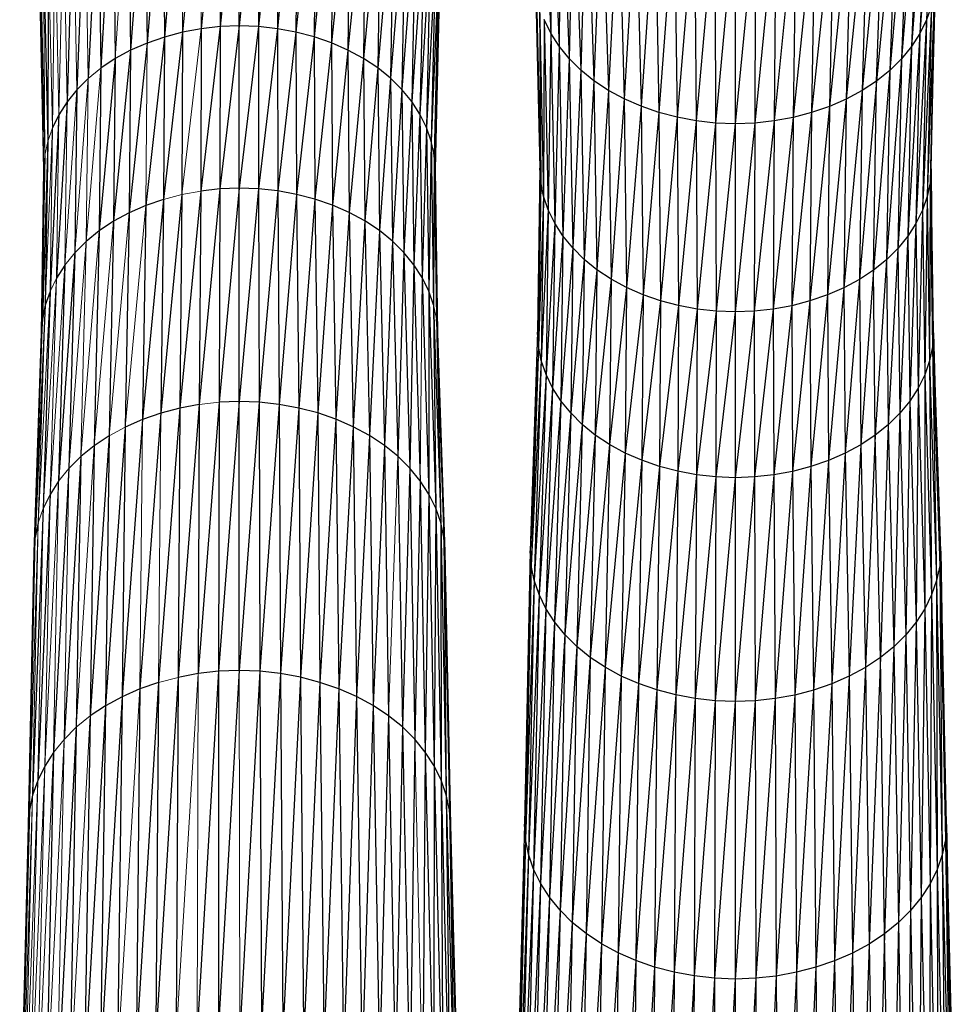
# Paper-space layout '_Top' of a CAD drawing. Header units: millimetres. Extents: x 0 to 1300, y -464 to -1.
# Tile 9 of 47: x 289 to 356, y -379 to -308. Entities that reach past the tile are written whole.
import ezdxf

# ---------------------------------------------------------------- set-up
doc = ezdxf.new("R2010")
doc.units = ezdxf.units.MM

psp = doc.layouts.new('_Top')

# ---------------------------------------------------------------- linework, layer by layer
at = {"color": 7, "linetype": 'Continuous', "lineweight": 25}
for p, q in [((354.577, -291.833), (353.535, -308.376)), ((354.212, -292.88), (353.058, -309.345)), ((354.212, -292.88), (353.535, -308.376)), ((326.002, -293.871), (326.657, -309.318)), ((353.712, -293.897), (352.457, -310.277)), ((353.712, -293.897), (353.058, -309.345)), ((301.581, -295.102), (300.308, -309.262)), ((302.967, -294.946), (301.639, -309.012)), ((302.967, -294.946), (302.996, -308.859)), ((304.366, -294.892), (302.996, -308.859)), ((304.365, -308.806), (304.366, -294.892)), ((305.765, -294.943), (304.365, -308.806)), ((305.765, -294.943), (305.734, -308.856)), ((307.151, -295.097), (305.734, -308.856)), ((307.151, -295.097), (307.091, -309.007)), ((326.629, -294.85), (327.254, -310.251)), ((326.629, -294.85), (326.657, -309.318)), ((353.082, -294.875), (351.738, -311.161)), ((353.082, -294.875), (352.457, -310.277)), ((298.9, -295.707), (297.772, -310.036)), ((298.9, -295.707), (299.015, -309.605)), ((300.221, -295.357), (299.015, -309.605)), ((308.512, -295.349), (307.091, -309.007)), ((308.512, -295.349), (308.423, -309.253)), ((309.835, -295.696), (308.423, -309.253)), ((309.835, -295.696), (309.717, -309.593)), ((327.38, -295.78), (327.254, -310.251)), ((327.38, -295.78), (327.97, -311.136)), ((352.327, -295.803), (350.905, -311.989)), ((352.327, -295.803), (351.738, -311.161)), ((297.63, -296.148), (296.593, -310.552)), ((297.63, -296.148), (297.772, -310.036)), ((311.107, -296.134), (309.717, -309.593)), ((311.107, -296.134), (310.962, -310.022)), ((312.314, -296.659), (310.962, -310.022)), ((312.314, -296.659), (312.144, -310.535)), ((328.251, -296.65), (327.97, -311.136)), ((328.251, -296.65), (328.799, -311.966)), ((351.454, -296.672), (349.965, -312.75)), ((351.454, -296.672), (350.905, -311.989)), ((295.296, -297.286), (294.472, -311.824)), ((295.296, -297.286), (295.488, -311.149)), ((296.424, -296.675), (296.593, -310.552)), ((313.445, -297.267), (312.144, -310.535)), ((313.445, -297.267), (313.251, -311.13)), ((294.257, -297.975), (293.555, -312.572)), ((294.257, -297.975), (294.472, -311.824)), ((314.487, -297.954), (313.251, -311.13)), ((314.487, -297.954), (314.27, -311.803)), ((329.234, -297.452), (328.799, -311.966)), ((329.234, -297.452), (329.736, -312.73)), ((350.467, -297.471), (348.924, -313.438)), ((349.965, -312.75), (350.467, -297.471)), ((293.32, -298.739), (292.744, -313.383)), ((315.427, -298.716), (314.27, -311.803)), ((315.427, -298.716), (315.19, -312.548)), ((330.325, -298.175), (329.736, -312.73)), ((330.325, -298.175), (330.774, -313.419)), ((349.374, -298.193), (347.793, -314.046)), ((349.374, -298.193), (348.924, -313.438)), ((331.509, -298.816), (330.774, -313.419)), ((331.509, -298.816), (331.903, -314.029)), ((332.775, -299.369), (331.903, -314.029)), ((332.775, -299.369), (333.109, -314.557)), ((346.92, -299.382), (345.314, -315.009)), ((348.188, -298.831), (346.586, -314.571)), ((346.92, -299.382), (346.586, -314.571)), ((348.188, -298.831), (347.793, -314.046)), ((292.491, -299.568), (292.043, -314.25)), ((316.259, -299.544), (315.19, -312.548)), ((316.259, -299.544), (316.005, -313.358)), ((334.108, -299.831), (333.109, -314.557)), ((334.108, -299.831), (334.378, -314.997)), ((345.586, -299.842), (343.991, -315.356)), ((345.586, -299.842), (345.314, -315.009)), ((316.978, -300.428), (316.005, -313.358)), ((316.978, -300.428), (316.708, -314.224)), ((335.495, -300.198), (334.378, -314.997)), ((335.495, -300.198), (335.7, -315.347)), ((336.922, -300.466), (335.7, -315.347)), ((336.922, -300.466), (337.06, -315.602)), ((338.377, -300.63), (337.06, -315.602)), ((338.377, -300.63), (338.446, -315.759)), ((339.845, -300.687), (338.446, -315.759)), ((341.314, -300.633), (339.845, -315.813)), ((339.845, -300.687), (339.845, -315.813)), ((342.769, -300.471), (341.244, -315.762)), ((341.314, -300.633), (341.244, -315.762)), ((344.197, -300.206), (342.63, -315.608)), ((342.769, -300.471), (342.63, -315.608)), ((344.197, -300.206), (343.991, -315.356)), ((317.579, -301.359), (316.708, -314.224)), ((317.579, -301.359), (317.296, -315.135)), ((290.705, -302.357), (290.659, -317.089)), ((318.056, -302.329), (317.296, -315.135)), ((318.056, -302.329), (317.763, -316.084)), ((290.361, -303.355), (290.659, -317.089)), ((318.404, -303.326), (317.763, -316.084)), ((318.404, -303.326), (318.104, -317.06)), ((318.617, -304.342), (318.104, -317.06)), ((318.617, -304.342), (318.313, -318.055)), ((290.386, -319.089), (290.082, -305.398)), ((318.691, -305.368), (318.313, -318.055)), ((318.691, -305.368), (318.385, -319.059)), ((325.561, -305.307), (325.867, -318.997)), ((354.17, -305.336), (353.793, -320.031)), ((353.865, -319.027), (354.17, -305.336)), ((325.63, -306.333), (325.935, -320.001)), ((325.63, -306.333), (325.867, -318.997)), ((354.096, -306.362), (353.584, -321.026)), ((354.096, -306.362), (353.793, -320.031)), ((325.84, -307.35), (326.139, -320.996)), ((325.84, -307.35), (325.935, -320.001)), ((353.882, -307.379), (353.243, -322.002)), ((353.882, -307.379), (353.535, -308.376)), ((353.882, -307.379), (353.584, -321.026)), ((326.184, -308.348), (326.139, -320.996)), ((326.657, -309.318), (326.184, -308.348)), ((326.184, -308.348), (326.476, -321.973)), ((353.535, -308.376), (352.777, -322.951)), ((353.535, -308.376), (353.058, -309.345)), ((353.535, -308.376), (353.243, -322.002)), ((300.308, -309.262), (298.949, -321.223)), ((300.308, -309.262), (299.015, -309.605)), ((300.308, -309.262), (300.258, -320.876)), ((301.639, -309.012), (300.308, -309.262)), ((302.996, -308.859), (301.606, -320.624)), ((301.639, -309.012), (301.606, -320.624)), ((302.996, -308.859), (301.639, -309.012)), ((304.365, -308.806), (302.979, -320.469)), ((302.996, -308.859), (302.979, -320.469)), ((304.365, -308.806), (302.996, -308.859)), ((304.364, -320.415), (304.365, -308.806)), ((305.734, -308.856), (304.364, -320.415)), ((305.734, -308.856), (304.365, -308.806)), ((305.734, -308.856), (305.75, -320.466)), ((307.091, -309.007), (305.734, -308.856)), ((307.091, -309.007), (305.75, -320.466)), ((307.091, -309.007), (307.124, -320.618)), ((308.423, -309.253), (307.091, -309.007)), ((308.423, -309.253), (307.124, -320.618)), ((308.423, -309.253), (308.472, -320.868)), ((309.717, -309.593), (308.423, -309.253)), ((326.657, -309.318), (326.476, -321.973)), ((327.254, -310.251), (326.657, -309.318)), ((326.657, -309.318), (326.939, -322.923)), ((353.058, -309.345), (352.189, -323.862)), ((353.058, -309.345), (352.457, -310.277)), ((353.058, -309.345), (352.777, -322.951)), ((297.772, -310.036), (296.497, -322.182)), ((297.772, -310.036), (296.593, -310.552)), ((299.015, -309.605), (297.691, -321.659)), ((299.015, -309.605), (297.772, -310.036)), ((299.015, -309.605), (298.949, -321.223)), ((309.717, -309.593), (308.472, -320.868)), ((309.717, -309.593), (309.783, -321.212)), ((310.962, -310.022), (309.717, -309.593)), ((310.962, -310.022), (309.783, -321.212)), ((310.962, -310.022), (311.043, -321.645)), ((312.144, -310.535), (310.962, -310.022)), ((296.593, -310.552), (295.379, -322.787)), ((296.593, -310.552), (295.488, -311.149)), ((296.593, -310.552), (296.497, -322.182)), ((312.144, -310.535), (311.043, -321.645)), ((312.144, -310.535), (312.239, -322.165)), ((313.251, -311.13), (312.144, -310.535)), ((327.254, -310.251), (326.939, -322.923)), ((327.97, -311.136), (327.254, -310.251)), ((327.254, -310.251), (327.523, -323.836)), ((352.457, -310.277), (351.485, -324.728)), ((352.457, -310.277), (351.738, -311.161)), ((352.457, -310.277), (352.189, -323.862)), ((295.488, -311.149), (294.35, -323.47)), ((295.488, -311.149), (294.472, -311.824)), ((295.488, -311.149), (295.379, -322.787)), ((313.251, -311.13), (312.239, -322.165)), ((313.251, -311.13), (313.359, -322.768)), ((314.27, -311.803), (313.251, -311.13)), ((327.97, -311.136), (327.523, -323.836)), ((328.799, -311.966), (327.97, -311.136)), ((327.97, -311.136), (328.224, -324.702)), ((351.738, -311.161), (350.67, -325.538)), ((351.738, -311.161), (350.905, -311.989)), ((351.738, -311.161), (351.485, -324.728)), ((294.472, -311.824), (294.35, -323.47)), ((314.27, -311.803), (313.359, -322.768)), ((314.27, -311.803), (314.391, -323.449)), ((315.19, -312.548), (314.27, -311.803)), ((328.799, -311.966), (328.224, -324.702)), ((329.736, -312.73), (328.799, -311.966)), ((328.799, -311.966), (329.035, -325.514)), ((350.905, -311.989), (349.75, -326.283)), ((350.905, -311.989), (349.965, -312.75)), ((350.905, -311.989), (350.67, -325.538)), ((315.19, -312.548), (314.391, -323.449)), ((315.19, -312.548), (315.322, -324.203)), ((316.005, -313.358), (315.19, -312.548)), ((329.736, -312.73), (329.035, -325.514)), ((330.774, -313.419), (329.736, -312.73)), ((329.736, -312.73), (329.952, -326.262)), ((349.965, -312.75), (348.731, -326.956)), ((349.965, -312.75), (348.924, -313.438)), ((349.75, -326.283), (349.965, -312.75)), ((292.744, -313.383), (292.043, -314.25)), ((292.744, -313.383), (292.6, -325.048)), ((316.005, -313.358), (315.322, -324.203)), ((316.005, -313.358), (316.147, -325.023)), ((316.708, -314.224), (316.005, -313.358)), ((330.774, -313.419), (329.952, -326.262)), ((331.903, -314.029), (330.774, -313.419)), ((330.774, -313.419), (330.968, -326.936)), ((348.924, -313.438), (347.624, -327.551)), ((348.924, -313.438), (347.793, -314.046)), ((348.924, -313.438), (348.731, -326.956)), ((292.043, -314.25), (291.3, -326.85)), ((292.043, -314.25), (291.459, -315.163)), ((316.708, -314.224), (316.147, -325.023)), ((316.708, -314.224), (316.859, -325.899)), ((317.296, -315.135), (316.708, -314.224)), ((331.903, -314.029), (330.968, -326.936)), ((333.109, -314.557), (331.903, -314.029)), ((331.903, -314.029), (332.073, -327.534)), ((347.793, -314.046), (346.442, -328.064)), ((347.793, -314.046), (346.586, -314.571)), ((347.793, -314.046), (347.624, -327.551)), ((333.109, -314.557), (332.073, -327.534)), ((334.378, -314.997), (333.109, -314.557)), ((333.109, -314.557), (333.253, -328.05)), ((346.586, -314.571), (345.198, -328.493)), ((346.586, -314.571), (345.314, -315.009)), ((346.586, -314.571), (346.442, -328.064)), ((291.459, -315.163), (290.831, -327.811)), ((291.459, -315.163), (290.996, -316.113)), ((317.296, -315.135), (316.859, -325.899)), ((317.296, -315.135), (317.455, -326.822)), ((317.763, -316.084), (317.296, -315.135)), ((334.378, -314.997), (333.253, -328.05)), ((335.7, -315.347), (334.378, -314.997)), ((334.378, -314.997), (334.495, -328.481)), ((335.7, -315.347), (334.495, -328.481)), ((337.06, -315.602), (335.7, -315.347)), ((335.7, -315.347), (335.788, -328.824)), ((337.06, -315.602), (335.788, -328.824)), ((338.446, -315.759), (337.06, -315.602)), ((337.06, -315.602), (337.119, -329.073)), ((342.63, -315.608), (341.214, -329.23)), ((342.63, -315.608), (341.244, -315.762)), ((343.991, -315.356), (342.571, -329.079)), ((342.63, -315.608), (342.571, -329.079)), ((343.991, -315.356), (342.63, -315.608)), ((345.314, -315.009), (343.903, -328.833)), ((343.991, -315.356), (343.903, -328.833)), ((345.314, -315.009), (343.991, -315.356)), ((345.314, -315.009), (345.198, -328.493)), ((317.763, -316.084), (317.455, -326.822)), ((317.763, -316.084), (317.927, -327.782)), ((318.104, -317.06), (317.763, -316.084)), ((338.446, -315.759), (337.119, -329.073)), ((339.845, -315.813), (338.446, -315.759)), ((338.446, -315.759), (338.476, -329.227)), ((339.845, -315.813), (338.476, -329.227)), ((341.244, -315.762), (339.845, -315.813)), ((341.244, -315.762), (339.845, -329.28)), ((339.845, -315.813), (339.845, -329.28)), ((341.244, -315.762), (341.214, -329.23)), ((290.659, -317.089), (290.283, -329.807)), ((290.659, -317.089), (290.49, -328.8)), ((318.104, -317.06), (317.927, -327.782)), ((318.104, -317.06), (318.272, -328.77)), ((318.313, -318.055), (318.104, -317.06)), ((290.454, -318.085), (290.214, -330.824)), ((290.454, -318.085), (290.386, -319.089)), ((318.313, -318.055), (318.272, -328.77)), ((318.313, -318.055), (318.483, -329.777)), ((318.385, -319.059), (318.313, -318.055)), ((290.214, -330.824), (290.386, -319.089)), ((318.385, -319.059), (318.483, -329.777)), ((318.385, -319.059), (318.556, -330.794)), ((325.867, -318.997), (325.695, -330.732)), ((325.935, -320.001), (325.867, -318.997)), ((353.865, -319.027), (353.793, -320.031)), ((353.865, -319.027), (353.964, -331.778)), ((354.037, -330.762), (353.865, -319.027)), ((301.606, -320.624), (300.109, -336.162)), ((302.979, -320.469), (301.506, -335.9)), ((301.606, -320.624), (301.506, -335.9)), ((302.979, -320.469), (301.606, -320.624)), ((304.364, -320.415), (302.928, -335.74)), ((302.979, -320.469), (302.928, -335.74)), ((304.364, -320.415), (302.979, -320.469)), ((305.75, -320.466), (304.364, -320.415)), ((304.365, -335.684), (304.364, -320.415)), ((305.75, -320.466), (304.365, -335.684)), ((305.75, -320.466), (305.801, -335.737)), ((307.124, -320.618), (305.75, -320.466)), ((307.124, -320.618), (305.801, -335.737)), ((307.124, -320.618), (307.224, -335.895)), ((308.472, -320.868), (307.124, -320.618)), ((325.935, -320.001), (325.695, -330.732)), ((325.935, -320.001), (325.764, -331.749)), ((326.139, -320.996), (325.935, -320.001)), ((353.793, -320.031), (353.584, -321.026)), ((353.793, -320.031), (353.753, -332.785)), ((353.793, -320.031), (353.964, -331.778)), ((298.949, -321.223), (297.449, -336.973)), ((298.949, -321.223), (297.691, -321.659)), ((300.258, -320.876), (298.753, -336.521)), ((298.949, -321.223), (298.753, -336.521)), ((300.258, -320.876), (300.109, -336.162)), ((308.472, -320.868), (307.224, -335.895)), ((308.472, -320.868), (308.622, -336.154)), ((309.783, -321.212), (308.472, -320.868)), ((309.783, -321.212), (308.622, -336.154)), ((309.783, -321.212), (309.979, -336.51)), ((311.043, -321.645), (309.783, -321.212)), ((326.139, -320.996), (325.764, -331.749)), ((326.139, -320.996), (325.972, -332.756)), ((326.476, -321.973), (326.139, -320.996)), ((353.584, -321.026), (353.243, -322.002)), ((353.584, -321.026), (353.408, -333.773)), ((353.584, -321.026), (353.753, -332.785)), ((297.691, -321.659), (296.497, -322.182)), ((297.691, -321.659), (297.449, -336.973)), ((311.043, -321.645), (309.979, -336.51)), ((311.043, -321.645), (311.285, -336.96)), ((312.239, -322.165), (311.043, -321.645)), ((326.476, -321.973), (325.972, -332.756)), ((326.476, -321.973), (326.312, -333.745)), ((326.939, -322.923), (326.476, -321.973)), ((353.243, -322.002), (352.777, -322.951)), ((353.243, -322.002), (352.936, -334.734)), ((353.243, -322.002), (353.408, -333.773)), ((296.497, -322.182), (295.379, -322.787)), ((296.497, -322.182), (296.211, -337.515)), ((312.239, -322.165), (311.285, -336.96)), ((312.239, -322.165), (312.525, -337.499)), ((313.359, -322.768), (312.239, -322.165)), ((295.379, -322.787), (294.35, -323.47)), ((295.379, -322.787), (295.053, -338.141)), ((313.359, -322.768), (312.525, -337.499)), ((313.359, -322.768), (313.686, -338.123)), ((314.391, -323.449), (313.359, -322.768)), ((314.391, -323.449), (313.686, -338.123)), ((314.391, -323.449), (314.754, -338.829)), ((315.322, -324.203), (314.391, -323.449)), ((326.939, -322.923), (326.312, -333.745)), ((326.939, -322.923), (326.781, -334.706)), ((327.523, -323.836), (326.939, -322.923)), ((352.777, -322.951), (352.189, -323.862)), ((352.777, -322.951), (352.341, -335.656)), ((352.777, -322.951), (352.936, -334.734)), ((294.35, -323.47), (293.422, -324.226)), ((294.35, -323.47), (293.986, -338.849)), ((327.523, -323.836), (326.781, -334.706)), ((327.523, -323.836), (327.373, -335.63)), ((328.224, -324.702), (327.523, -323.836)), ((352.189, -323.862), (351.485, -324.728)), ((352.189, -323.862), (351.628, -336.532)), ((352.189, -323.862), (352.341, -335.656)), ((293.422, -324.226), (292.6, -325.048)), ((315.322, -324.203), (314.754, -338.829)), ((315.322, -324.203), (315.719, -339.611)), ((316.147, -325.023), (315.322, -324.203)), ((328.224, -324.702), (327.373, -335.63)), ((328.224, -324.702), (328.082, -336.507)), ((329.035, -325.514), (328.224, -324.702)), ((351.485, -324.728), (350.67, -325.538)), ((351.485, -324.728), (350.804, -337.352)), ((351.485, -324.728), (351.628, -336.532)), ((292.6, -325.048), (291.438, -341.394)), ((292.6, -325.048), (292.173, -340.484)), ((316.147, -325.023), (315.719, -339.611)), ((316.147, -325.023), (316.574, -340.461)), ((316.859, -325.899), (316.147, -325.023)), ((329.035, -325.514), (328.082, -336.507)), ((329.035, -325.514), (328.903, -337.329)), ((329.952, -326.262), (329.035, -325.514)), ((350.67, -325.538), (349.75, -326.283)), ((350.67, -325.538), (349.872, -338.107)), ((350.67, -325.538), (350.804, -337.352)), ((291.891, -325.926), (291.3, -326.85)), ((291.891, -325.926), (291.438, -341.394)), ((316.859, -325.899), (316.574, -340.461)), ((316.859, -325.899), (317.312, -341.369)), ((317.455, -326.822), (316.859, -325.899)), ((329.952, -326.262), (328.903, -337.329)), ((329.952, -326.262), (329.831, -338.086)), ((330.968, -326.936), (329.952, -326.262)), ((317.455, -326.822), (317.929, -342.325)), ((317.927, -327.782), (317.455, -326.822)), ((330.968, -326.936), (329.831, -338.086)), ((330.968, -326.936), (330.86, -338.769)), ((332.073, -327.534), (330.968, -326.936)), ((348.731, -326.956), (347.624, -327.551)), ((348.731, -326.956), (347.72, -339.39)), ((349.75, -326.283), (348.731, -326.956)), ((348.731, -326.956), (348.841, -338.788)), ((349.75, -326.283), (348.841, -338.788)), ((349.872, -338.107), (349.75, -326.283)), ((332.073, -327.534), (330.86, -338.769)), ((332.073, -327.534), (331.978, -339.374)), ((333.253, -328.05), (332.073, -327.534)), ((347.624, -327.551), (346.442, -328.064)), ((347.624, -327.551), (346.524, -339.91)), ((347.624, -327.551), (347.72, -339.39)), ((290.831, -327.811), (290.339, -343.347)), ((290.831, -327.811), (290.49, -328.8)), ((317.927, -327.782), (317.929, -342.325)), ((317.927, -327.782), (318.418, -343.32)), ((318.272, -328.77), (317.927, -327.782)), ((333.253, -328.05), (331.978, -339.374)), ((333.253, -328.05), (333.172, -339.896)), ((334.495, -328.481), (333.253, -328.05)), ((346.442, -328.064), (345.198, -328.493)), ((346.442, -328.064), (345.264, -340.344)), ((346.442, -328.064), (346.524, -339.91)), ((290.49, -328.8), (289.771, -345.416)), ((290.49, -328.8), (290.283, -329.807)), ((318.272, -328.77), (318.418, -343.32)), ((318.272, -328.77), (318.775, -344.344)), ((334.495, -328.481), (333.172, -339.896)), ((334.495, -328.481), (334.43, -340.333)), ((335.788, -328.824), (334.43, -340.333)), ((335.788, -328.824), (334.495, -328.481)), ((335.788, -328.824), (335.739, -340.679)), ((337.119, -329.073), (335.739, -340.679)), ((337.119, -329.073), (335.788, -328.824)), ((337.119, -329.073), (337.087, -340.932)), ((338.476, -329.227), (337.119, -329.073)), ((342.571, -329.079), (341.214, -329.23)), ((342.571, -329.079), (341.232, -341.09)), ((343.903, -328.833), (342.571, -329.079)), ((342.571, -329.079), (342.605, -340.938)), ((343.903, -328.833), (342.605, -340.938)), ((345.198, -328.493), (343.903, -328.833)), ((343.903, -328.833), (343.954, -340.688)), ((345.198, -328.493), (343.954, -340.688)), ((345.198, -328.493), (345.264, -340.344)), ((318.483, -329.777), (318.775, -344.344)), ((318.483, -329.777), (318.994, -345.388)), ((318.556, -330.794), (318.483, -329.777)), ((338.476, -329.227), (337.087, -340.932)), ((338.476, -329.227), (338.46, -341.087)), ((339.845, -329.28), (338.46, -341.087)), ((339.845, -329.28), (338.476, -329.227)), ((341.214, -329.23), (339.845, -329.28)), ((339.845, -329.28), (339.846, -341.14)), ((341.214, -329.23), (339.846, -341.14)), ((341.214, -329.23), (341.232, -341.09)), ((290.283, -329.807), (290.214, -330.824)), ((289.699, -346.469), (290.214, -330.824)), ((318.556, -330.794), (318.994, -345.388)), ((318.556, -330.794), (319.07, -346.441)), ((325.695, -330.732), (325.182, -346.379)), ((325.764, -331.749), (325.695, -330.732)), ((354.037, -330.762), (353.964, -331.778)), ((354.037, -330.762), (354.477, -347.461)), ((354.552, -346.408), (354.037, -330.762)), ((325.764, -331.749), (325.182, -346.379)), ((325.764, -331.749), (325.253, -347.433)), ((325.972, -332.756), (325.764, -331.749)), ((353.964, -331.778), (353.753, -332.785)), ((353.964, -331.778), (354.258, -348.504)), ((353.964, -331.778), (354.477, -347.461)), ((325.972, -332.756), (325.253, -347.433)), ((325.972, -332.756), (325.469, -348.477)), ((326.312, -333.745), (325.972, -332.756)), ((353.753, -332.785), (353.408, -333.773)), ((353.753, -332.785), (353.901, -349.528)), ((353.753, -332.785), (354.258, -348.504)), ((326.312, -333.745), (325.469, -348.477)), ((326.312, -333.745), (325.822, -349.501)), ((326.781, -334.706), (326.312, -333.745)), ((353.408, -333.773), (352.936, -334.734)), ((353.408, -333.773), (353.411, -350.524)), ((353.408, -333.773), (353.901, -349.528)), ((326.781, -334.706), (325.822, -349.501)), ((326.781, -334.706), (326.308, -350.497)), ((327.373, -335.63), (326.781, -334.706)), ((352.936, -334.734), (352.341, -335.656)), ((352.936, -334.734), (352.795, -351.48)), ((352.936, -334.734), (353.411, -350.524)), ((301.506, -335.9), (299.989, -355.43)), ((301.506, -335.9), (300.109, -336.162)), ((302.928, -335.74), (301.425, -355.161)), ((301.506, -335.9), (301.425, -355.161)), ((304.365, -335.684), (302.888, -354.996)), ((302.928, -335.74), (302.888, -354.996)), ((304.365, -335.684), (302.928, -335.74)), ((304.364, -354.939), (304.365, -335.684)), ((305.801, -335.737), (304.364, -354.939)), ((305.801, -335.737), (304.365, -335.684)), ((305.801, -335.737), (305.841, -354.993)), ((307.224, -335.895), (305.801, -335.737)), ((307.224, -335.895), (305.841, -354.993)), ((307.224, -335.895), (307.305, -355.156)), ((308.622, -336.154), (307.224, -335.895)), ((327.373, -335.63), (326.308, -350.497)), ((327.373, -335.63), (326.921, -351.455)), ((328.082, -336.507), (327.373, -335.63)), ((352.341, -335.656), (351.628, -336.532)), ((352.341, -335.656), (352.057, -352.388)), ((352.341, -335.656), (352.795, -351.48)), ((298.753, -336.521), (297.254, -356.264)), ((298.753, -336.521), (297.449, -336.973)), ((300.109, -336.162), (298.594, -355.799)), ((300.109, -336.162), (298.753, -336.521)), ((300.109, -336.162), (299.989, -355.43)), ((308.622, -336.154), (307.305, -355.156)), ((308.622, -336.154), (308.741, -355.422)), ((309.979, -336.51), (308.622, -336.154)), ((309.979, -336.51), (308.741, -355.422)), ((309.979, -336.51), (310.137, -355.789)), ((311.285, -336.96), (309.979, -336.51)), ((328.082, -336.507), (326.921, -351.455)), ((328.082, -336.507), (327.656, -352.364)), ((328.903, -337.329), (328.082, -336.507)), ((351.628, -336.532), (350.804, -337.352)), ((351.628, -336.532), (351.202, -353.237)), ((351.628, -336.532), (352.057, -352.388)), ((296.211, -337.515), (294.79, -357.465)), ((297.449, -336.973), (295.981, -356.821)), ((296.211, -337.515), (295.981, -356.821)), ((297.449, -336.973), (296.211, -337.515)), ((311.285, -336.96), (310.137, -355.789)), ((311.285, -336.96), (311.479, -356.251)), ((312.525, -337.499), (311.285, -336.96)), ((312.525, -337.499), (311.479, -356.251)), ((312.525, -337.499), (312.754, -356.805)), ((313.686, -338.123), (312.525, -337.499)), ((328.903, -337.329), (327.656, -352.364)), ((328.903, -337.329), (328.507, -353.215)), ((329.831, -338.086), (328.903, -337.329)), ((350.804, -337.352), (349.872, -338.107)), ((350.804, -337.352), (350.237, -354.019)), ((350.804, -337.352), (351.202, -353.237)), ((295.053, -338.141), (293.693, -358.192)), ((295.053, -338.141), (293.986, -338.849)), ((295.053, -338.141), (294.79, -357.465)), ((313.686, -338.123), (312.754, -356.805)), ((313.686, -338.123), (313.948, -357.447)), ((314.754, -338.829), (313.686, -338.123)), ((329.831, -338.086), (328.507, -353.215)), ((329.831, -338.086), (329.469, -353.999)), ((330.86, -338.769), (329.831, -338.086)), ((349.872, -338.107), (348.841, -338.788)), ((349.872, -338.107), (349.168, -354.725)), ((350.237, -354.019), (349.872, -338.107)), ((293.986, -338.849), (293.024, -339.633)), ((293.986, -338.849), (293.693, -358.192)), ((314.754, -338.829), (313.948, -357.447)), ((314.754, -338.829), (315.046, -358.173)), ((315.719, -339.611), (314.754, -338.829)), ((330.86, -338.769), (329.469, -353.999)), ((330.86, -338.769), (330.535, -354.707)), ((331.978, -339.374), (330.86, -338.769)), ((348.841, -338.788), (347.72, -339.39)), ((348.841, -338.788), (348.007, -355.349)), ((348.841, -338.788), (349.168, -354.725)), ((293.024, -339.633), (291.829, -359.874)), ((293.024, -339.633), (292.173, -340.484)), ((293.024, -339.633), (292.704, -358.998)), ((315.719, -339.611), (316.039, -358.977)), ((316.574, -340.461), (315.719, -339.611)), ((331.978, -339.374), (330.535, -354.707)), ((331.978, -339.374), (331.694, -355.334)), ((333.172, -339.896), (331.978, -339.374)), ((347.72, -339.39), (346.524, -339.91)), ((347.72, -339.39), (346.768, -355.888)), ((347.72, -339.39), (348.007, -355.349)), ((333.172, -339.896), (331.694, -355.334)), ((333.172, -339.896), (332.932, -355.875)), ((334.43, -340.333), (332.932, -355.875)), ((334.43, -340.333), (333.172, -339.896)), ((334.43, -340.333), (334.235, -356.327)), ((335.739, -340.679), (334.43, -340.333)), ((345.264, -340.344), (343.954, -340.688)), ((345.264, -340.344), (344.104, -356.695)), ((346.524, -339.91), (345.264, -340.344)), ((345.264, -340.344), (345.462, -356.338)), ((346.524, -339.91), (345.462, -356.338)), ((346.524, -339.91), (346.768, -355.888)), ((292.173, -340.484), (291.073, -360.808)), ((316.574, -340.461), (316.039, -358.977)), ((316.574, -340.461), (316.917, -359.851)), ((317.312, -341.369), (316.574, -340.461)), ((335.739, -340.679), (334.235, -356.327)), ((335.739, -340.679), (335.592, -356.686)), ((337.087, -340.932), (335.592, -356.686)), ((337.087, -340.932), (335.739, -340.679)), ((337.087, -340.932), (336.988, -356.948)), ((338.46, -341.087), (337.087, -340.932)), ((342.605, -340.938), (341.232, -341.09)), ((342.605, -340.938), (341.284, -357.111)), ((343.954, -340.688), (342.605, -340.938)), ((342.605, -340.938), (342.707, -356.954)), ((343.954, -340.688), (342.707, -356.954)), ((343.954, -340.688), (344.104, -356.695)), ((291.438, -341.394), (290.825, -342.351)), ((317.312, -341.369), (316.917, -359.851)), ((317.312, -341.369), (317.676, -360.784)), ((317.929, -342.325), (317.312, -341.369)), ((338.46, -341.087), (336.988, -356.948)), ((338.46, -341.087), (338.411, -357.109)), ((339.846, -341.14), (338.411, -357.109)), ((339.846, -341.14), (338.46, -341.087)), ((341.232, -341.09), (339.846, -341.14)), ((339.846, -341.14), (339.847, -357.164)), ((341.232, -341.09), (339.847, -357.164)), ((341.232, -341.09), (341.284, -357.111)), ((290.825, -342.351), (289.943, -362.817)), ((290.825, -342.351), (290.339, -343.347)), ((317.929, -342.325), (317.676, -360.784)), ((317.929, -342.325), (318.31, -361.768)), ((318.418, -343.32), (317.929, -342.325)), ((290.339, -343.347), (289.58, -363.87)), ((318.418, -343.32), (318.31, -361.768)), ((318.418, -343.32), (318.813, -362.791)), ((318.775, -344.344), (318.418, -343.32)), ((289.986, -344.372), (289.771, -345.416)), ((318.775, -344.344), (318.813, -362.791)), ((318.775, -344.344), (319.18, -363.844)), ((318.994, -345.388), (318.775, -344.344)), ((318.994, -345.388), (319.18, -363.844)), ((318.994, -345.388), (319.405, -364.916)), ((319.07, -346.441), (318.994, -345.388)), ((289.285, -366.027), (289.699, -346.469)), ((319.07, -346.441), (319.405, -364.916)), ((319.07, -346.441), (319.482, -365.999)), ((325.182, -346.379), (324.769, -365.938)), ((325.253, -347.433), (325.182, -346.379)), ((354.552, -346.408), (354.477, -347.461)), ((354.552, -346.408), (354.889, -367.048)), ((354.967, -365.965), (354.552, -346.408)), ((325.253, -347.433), (324.769, -365.938)), ((325.253, -347.433), (324.843, -367.021)), ((325.469, -348.477), (325.253, -347.433)), ((354.477, -347.461), (354.258, -348.504)), ((354.477, -347.461), (354.664, -368.121)), ((354.477, -347.461), (354.889, -367.048)), ((325.469, -348.477), (324.843, -367.021)), ((325.469, -348.477), (325.064, -368.094)), ((325.822, -349.501), (325.469, -348.477)), ((354.258, -348.504), (353.901, -349.528)), ((354.258, -348.504), (354.297, -369.174)), ((354.258, -348.504), (354.664, -368.121)), ((325.822, -349.501), (325.064, -368.094)), ((325.822, -349.501), (325.428, -369.148)), ((326.308, -350.497), (325.822, -349.501)), ((353.901, -349.528), (353.411, -350.524)), ((353.901, -349.528), (353.794, -370.197)), ((353.901, -349.528), (354.297, -369.174)), ((326.308, -350.497), (325.428, -369.148)), ((326.308, -350.497), (325.927, -370.172)), ((326.921, -351.455), (326.308, -350.497)), ((353.411, -350.524), (352.795, -351.48)), ((353.411, -350.524), (353.16, -371.18)), ((353.411, -350.524), (353.794, -370.197)), ((326.921, -351.455), (325.927, -370.172)), ((326.921, -351.455), (326.558, -371.156)), ((327.656, -352.364), (326.921, -351.455)), ((352.795, -351.48), (352.057, -352.388)), ((352.795, -351.48), (352.401, -372.114)), ((352.795, -351.48), (353.16, -371.18)), ((327.656, -352.364), (326.558, -371.156)), ((327.656, -352.364), (327.313, -372.091)), ((328.507, -353.215), (327.656, -352.364)), ((352.057, -352.388), (351.202, -353.237)), ((352.057, -352.388), (351.523, -372.987)), ((352.057, -352.388), (352.401, -372.114)), ((328.507, -353.215), (327.313, -372.091)), ((328.507, -353.215), (328.189, -372.966)), ((329.469, -353.999), (328.507, -353.215)), ((351.202, -353.237), (350.237, -354.019)), ((351.202, -353.237), (350.531, -373.792)), ((351.202, -353.237), (351.523, -372.987)), ((329.469, -353.999), (328.189, -372.966)), ((329.469, -353.999), (329.178, -373.772)), ((330.535, -354.707), (329.469, -353.999)), ((350.237, -354.019), (349.168, -354.725)), ((350.237, -354.019), (349.432, -374.517)), ((350.531, -373.792), (350.237, -354.019)), ((301.425, -355.161), (299.989, -355.43)), ((302.888, -354.996), (301.342, -380.864)), ((302.888, -354.996), (301.425, -355.161)), ((304.364, -354.939), (302.868, -380.694)), ((302.888, -354.996), (302.868, -380.694)), ((304.364, -354.939), (302.888, -354.996)), ((305.841, -354.993), (304.364, -354.939)), ((305.841, -354.993), (304.408, -380.636)), ((305.841, -354.993), (305.949, -380.694)), ((307.305, -355.156), (305.841, -354.993)), ((307.305, -355.156), (305.949, -380.694)), ((307.305, -355.156), (307.475, -380.865)), ((308.741, -355.422), (307.305, -355.156)), ((330.535, -354.707), (329.178, -373.772)), ((330.535, -354.707), (330.274, -374.5)), ((331.694, -355.334), (330.535, -354.707)), ((349.168, -354.725), (348.007, -355.349)), ((349.168, -354.725), (348.239, -375.159)), ((349.168, -354.725), (349.432, -374.517)), ((298.594, -355.799), (296.989, -382.01)), ((298.594, -355.799), (297.254, -356.264)), ((299.989, -355.43), (298.388, -381.526)), ((298.594, -355.799), (298.388, -381.526)), ((299.989, -355.43), (299.844, -381.143)), ((308.741, -355.422), (307.475, -380.865)), ((308.741, -355.422), (308.973, -381.145)), ((310.137, -355.789), (308.741, -355.422)), ((310.137, -355.789), (308.973, -381.145)), ((310.137, -355.789), (310.428, -381.529)), ((311.479, -356.251), (310.137, -355.789)), ((331.694, -355.334), (330.274, -374.5)), ((331.694, -355.334), (331.466, -375.144)), ((332.932, -355.875), (331.694, -355.334)), ((348.007, -355.349), (346.768, -355.888)), ((348.007, -355.349), (346.964, -375.713)), ((348.007, -355.349), (348.239, -375.159)), ((297.254, -356.264), (295.981, -356.821)), ((297.254, -356.264), (296.989, -382.01)), ((311.479, -356.251), (310.428, -381.529)), ((311.479, -356.251), (311.827, -382.013)), ((312.754, -356.805), (311.479, -356.251)), ((332.932, -355.875), (331.466, -375.144)), ((332.932, -355.875), (332.738, -375.701)), ((334.235, -356.327), (332.738, -375.701)), ((334.235, -356.327), (332.932, -355.875)), ((334.235, -356.327), (334.079, -376.165)), ((335.592, -356.686), (334.235, -356.327)), ((345.462, -356.338), (344.104, -356.695)), ((345.462, -356.338), (344.226, -376.542)), ((346.768, -355.888), (345.462, -356.338)), ((345.462, -356.338), (345.622, -376.176)), ((346.768, -355.888), (345.622, -376.176)), ((346.768, -355.888), (346.964, -375.713)), ((295.981, -356.821), (294.417, -383.259)), ((295.981, -356.821), (294.79, -357.465)), ((295.981, -356.821), (295.661, -382.589)), ((312.754, -356.805), (311.827, -382.013)), ((312.754, -356.805), (313.155, -382.592)), ((313.948, -357.447), (312.754, -356.805)), ((335.592, -356.686), (334.079, -376.165)), ((335.592, -356.686), (335.474, -376.534)), ((336.988, -356.948), (335.474, -376.534)), ((336.988, -356.948), (335.592, -356.686)), ((336.988, -356.948), (336.909, -376.804)), ((338.411, -357.109), (336.909, -376.804)), ((338.411, -357.109), (336.988, -356.948)), ((338.411, -357.109), (338.372, -376.969)), ((339.847, -357.164), (338.372, -376.969)), ((339.847, -357.164), (338.411, -357.109)), ((341.284, -357.111), (339.847, -357.164)), ((339.847, -357.164), (339.849, -377.025)), ((341.284, -357.111), (339.849, -377.025)), ((342.707, -356.954), (341.284, -357.111)), ((341.284, -357.111), (341.326, -376.971)), ((342.707, -356.954), (341.326, -376.971)), ((344.104, -356.695), (342.707, -356.954)), ((342.707, -356.954), (342.789, -376.809)), ((344.104, -356.695), (342.789, -376.809)), ((344.104, -356.695), (344.226, -376.542)), ((294.79, -357.465), (293.272, -384.017)), ((294.79, -357.465), (293.693, -358.192)), ((294.79, -357.465), (294.417, -383.259)), ((313.948, -357.447), (313.155, -382.592)), ((313.948, -357.447), (314.398, -383.263)), ((315.046, -358.173), (313.948, -357.447)), ((293.693, -358.192), (293.272, -384.017)), ((315.046, -358.173), (314.398, -383.263)), ((315.046, -358.173), (315.543, -384.021)), ((316.039, -358.977), (315.046, -358.173)), ((292.704, -358.998), (291.323, -385.768)), ((292.704, -358.998), (292.238, -384.856)), ((316.039, -358.977), (315.543, -384.021)), ((316.039, -358.977), (316.576, -384.861)), ((316.917, -359.851), (316.039, -358.977)), ((316.917, -359.851), (316.576, -384.861)), ((317.676, -360.784), (316.917, -359.851)), ((317.676, -360.784), (317.49, -385.774)), ((317.676, -360.784), (318.28, -386.748)), ((318.31, -361.768), (317.676, -360.784)), ((291.073, -360.808), (290.443, -361.793)), ((291.073, -360.808), (290.533, -386.742)), ((290.443, -361.793), (289.943, -362.817)), ((318.31, -361.768), (318.28, -386.748)), ((318.31, -361.768), (318.939, -387.774)), ((318.813, -362.791), (318.31, -361.768)), ((289.943, -362.817), (289.58, -363.87)), ((318.813, -362.791), (318.939, -387.774)), ((318.813, -362.791), (319.461, -388.842)), ((319.18, -363.844), (318.813, -362.791)), ((289.58, -363.87), (289.358, -364.944)), ((319.18, -363.844), (319.461, -388.842)), ((319.18, -363.844), (319.842, -389.941)), ((319.405, -364.916), (319.18, -363.844)), ((289.358, -364.944), (288.656, -392.183)), ((319.405, -364.916), (319.842, -389.941)), ((319.405, -364.916), (320.074, -391.06)), ((319.482, -365.999), (319.405, -364.916)), ((288.656, -392.183), (289.285, -366.027)), ((319.482, -365.999), (320.074, -391.06)), ((319.482, -365.999), (320.153, -392.19)), ((324.769, -365.938), (324.099, -392.128)), ((324.843, -367.021), (324.769, -365.938)), ((354.967, -365.965), (354.889, -367.048)), ((354.967, -365.965), (355.517, -393.251)), ((355.596, -392.121), (354.967, -365.965)), ((324.843, -367.021), (324.099, -392.128)), ((324.843, -367.021), (324.178, -393.258)), ((325.064, -368.094), (324.843, -367.021)), ((354.889, -367.048), (354.664, -368.121)), ((354.889, -367.048), (355.285, -394.37)), ((354.889, -367.048), (355.517, -393.251)), ((325.064, -368.094), (324.178, -393.258)), ((325.064, -368.094), (324.411, -394.377)), ((325.428, -369.148), (325.064, -368.094)), ((354.664, -368.121), (354.297, -369.174)), ((354.664, -368.121), (354.904, -395.469)), ((354.664, -368.121), (355.285, -394.37)), ((325.428, -369.148), (324.411, -394.377)), ((325.428, -369.148), (324.793, -395.475)), ((325.927, -370.172), (325.428, -369.148)), ((354.297, -369.174), (353.794, -370.197)), ((354.297, -369.174), (354.382, -396.537)), ((354.297, -369.174), (354.904, -395.469)), ((325.927, -370.172), (324.793, -395.475)), ((325.927, -370.172), (325.316, -396.543)), ((326.558, -371.156), (325.927, -370.172)), ((353.794, -370.197), (353.16, -371.18)), ((353.794, -370.197), (353.723, -397.563)), ((353.794, -370.197), (354.382, -396.537)), ((326.558, -371.156), (325.316, -396.543)), ((326.558, -371.156), (325.976, -397.569)), ((327.313, -372.091), (326.558, -371.156)), ((353.16, -371.18), (352.401, -372.114)), ((353.16, -371.18), (352.933, -398.537)), ((353.16, -371.18), (353.723, -397.563)), ((327.313, -372.091), (325.976, -397.569)), ((327.313, -372.091), (326.766, -398.543)), ((328.189, -372.966), (327.313, -372.091)), ((352.401, -372.114), (351.523, -372.987)), ((352.401, -372.114), (352.019, -399.45)), ((352.401, -372.114), (352.933, -398.537)), ((328.189, -372.966), (326.766, -398.543)), ((328.189, -372.966), (327.681, -399.455)), ((329.178, -373.772), (328.189, -372.966)), ((351.523, -372.987), (350.531, -373.792)), ((351.523, -372.987), (350.986, -400.29)), ((351.523, -372.987), (352.019, -399.45)), ((329.178, -373.772), (327.681, -399.455)), ((329.178, -373.772), (328.714, -400.294)), ((330.274, -374.5), (329.178, -373.772)), ((350.531, -373.792), (349.432, -374.517)), ((350.531, -373.792), (349.841, -401.048)), ((350.986, -400.29), (350.531, -373.792)), ((330.274, -374.5), (328.714, -400.294)), ((330.274, -374.5), (329.86, -401.052)), ((331.466, -375.144), (330.274, -374.5)), ((349.432, -374.517), (348.239, -375.159)), ((349.432, -374.517), (348.598, -401.719)), ((349.432, -374.517), (349.841, -401.048)), ((331.466, -375.144), (329.86, -401.052)), ((331.466, -375.144), (331.104, -401.722)), ((332.738, -375.701), (331.466, -375.144)), ((348.239, -375.159), (346.964, -375.713)), ((348.239, -375.159), (347.27, -402.298)), ((348.239, -375.159), (348.598, -401.719)), ((332.738, -375.701), (331.104, -401.722)), ((332.738, -375.701), (332.432, -402.301)), ((334.079, -376.165), (332.432, -402.301)), ((334.079, -376.165), (332.738, -375.701)), ((334.079, -376.165), (333.831, -402.785)), ((335.474, -376.534), (334.079, -376.165)), ((345.622, -376.176), (344.226, -376.542)), ((345.622, -376.176), (344.415, -403.166)), ((346.964, -375.713), (345.622, -376.176)), ((345.622, -376.176), (345.871, -402.782)), ((346.964, -375.713), (345.871, -402.782)), ((346.964, -375.713), (347.27, -402.298)), ((335.474, -376.534), (333.831, -402.785)), ((335.474, -376.534), (335.287, -403.168)), ((336.909, -376.804), (335.287, -403.168)), ((336.909, -376.804), (335.474, -376.534)), ((336.909, -376.804), (336.785, -403.447)), ((338.372, -376.969), (336.785, -403.447)), ((338.372, -376.969), (336.909, -376.804)), ((338.372, -376.969), (338.311, -403.617)), ((339.849, -377.025), (338.372, -376.969)), ((341.326, -376.971), (339.849, -377.025)), ((341.326, -376.971), (339.851, -403.675)), ((342.789, -376.809), (341.326, -376.971)), ((341.326, -376.971), (341.392, -403.617)), ((342.789, -376.809), (341.392, -403.617)), ((344.226, -376.542), (342.789, -376.809)), ((342.789, -376.809), (342.918, -403.446)), ((344.226, -376.542), (342.918, -403.446)), ((344.226, -376.542), (344.415, -403.166)), ((339.849, -377.025), (338.311, -403.617)), ((339.849, -377.025), (339.851, -403.675))]:
    psp.add_line(p, q, dxfattribs=at)
at = {"color": 142, "linetype": 'Continuous', "lineweight": 18, "true_color": 0x0080c0}
for p, q in [((301.581, -295.102), (301.639, -309.012)), ((300.221, -295.357), (300.308, -309.262)), ((296.424, -296.675), (295.488, -311.149)), ((293.32, -298.739), (293.555, -312.572)), ((292.491, -299.568), (292.744, -313.383)), ((291.775, -300.454), (291.459, -315.163)), ((291.775, -300.454), (292.043, -314.25)), ((291.178, -301.387), (290.996, -316.113)), ((291.178, -301.387), (291.459, -315.163)), ((290.705, -302.357), (290.996, -316.113)), ((290.361, -303.355), (290.454, -318.085)), ((290.152, -304.372), (290.454, -318.085)), ((290.152, -304.372), (290.386, -319.089)), ((301.639, -309.012), (300.258, -320.876)), ((297.772, -310.036), (297.691, -321.659)), ((294.472, -311.824), (293.422, -324.226)), ((294.472, -311.824), (293.555, -312.572)), ((293.555, -312.572), (292.6, -325.048)), ((293.555, -312.572), (292.744, -313.383)), ((293.555, -312.572), (293.422, -324.226)), ((292.744, -313.383), (291.891, -325.926)), ((292.043, -314.25), (291.891, -325.926)), ((291.459, -315.163), (291.3, -326.85)), ((290.996, -316.113), (290.49, -328.8)), ((290.996, -316.113), (290.659, -317.089)), ((290.996, -316.113), (290.831, -327.811)), ((290.659, -317.089), (290.454, -318.085)), ((290.454, -318.085), (290.283, -329.807)), ((301.606, -320.624), (300.258, -320.876)), ((300.258, -320.876), (298.949, -321.223)), ((297.691, -321.659), (296.211, -337.515)), ((296.497, -322.182), (295.053, -338.141)), ((295.379, -322.787), (293.986, -338.849)), ((294.35, -323.47), (293.024, -339.633)), ((293.422, -324.226), (292.173, -340.484)), ((293.422, -324.226), (293.024, -339.633)), ((292.6, -325.048), (291.891, -325.926)), ((291.891, -325.926), (290.825, -342.351)), ((291.3, -326.85), (290.339, -343.347)), ((291.3, -326.85), (290.825, -342.351)), ((291.3, -326.85), (290.831, -327.811)), ((317.455, -326.822), (317.312, -341.369)), ((290.831, -327.811), (289.986, -344.372)), ((290.49, -328.8), (289.986, -344.372)), ((318.483, -329.777), (318.272, -328.77)), ((290.283, -329.807), (289.699, -346.469)), ((290.283, -329.807), (289.771, -345.416)), ((302.928, -335.74), (301.506, -335.9)), ((298.753, -336.521), (298.594, -355.799)), ((296.211, -337.515), (295.053, -338.141)), ((297.449, -336.973), (297.254, -356.264)), ((293.986, -338.849), (292.704, -358.998)), ((315.719, -339.611), (315.046, -358.173)), ((292.173, -340.484), (291.438, -341.394)), ((292.173, -340.484), (291.829, -359.874)), ((291.438, -341.394), (290.443, -361.793)), ((291.438, -341.394), (291.073, -360.808)), ((290.825, -342.351), (290.443, -361.793)), ((290.339, -343.347), (289.943, -362.817)), ((290.339, -343.347), (289.986, -344.372)), ((289.986, -344.372), (289.358, -364.944)), ((289.986, -344.372), (289.58, -363.87)), ((289.771, -345.416), (289.285, -366.027)), ((289.771, -345.416), (289.358, -364.944)), ((289.771, -345.416), (289.699, -346.469)), ((301.425, -355.161), (299.844, -381.143)), ((301.425, -355.161), (301.342, -380.864)), ((304.408, -380.636), (304.364, -354.939)), ((299.989, -355.43), (298.594, -355.799)), ((297.254, -356.264), (295.661, -382.589)), ((293.693, -358.192), (292.238, -384.856)), ((293.693, -358.192), (292.704, -358.998)), ((292.704, -358.998), (291.829, -359.874)), ((291.829, -359.874), (290.533, -386.742)), ((291.829, -359.874), (291.073, -360.808)), ((291.829, -359.874), (291.323, -385.768)), ((316.917, -359.851), (317.49, -385.774)), ((291.073, -360.808), (289.873, -387.768)), ((290.443, -361.793), (289.35, -388.836)), ((290.443, -361.793), (289.873, -387.768)), ((289.943, -362.817), (288.968, -389.934)), ((289.943, -362.817), (289.35, -388.836)), ((289.58, -363.87), (288.735, -391.053)), ((289.58, -363.87), (288.968, -389.934)), ((289.358, -364.944), (288.735, -391.053)), ((289.358, -364.944), (289.285, -366.027))]:
    psp.add_line(p, q, dxfattribs=at)

doc.saveas('drawing.dxf')
